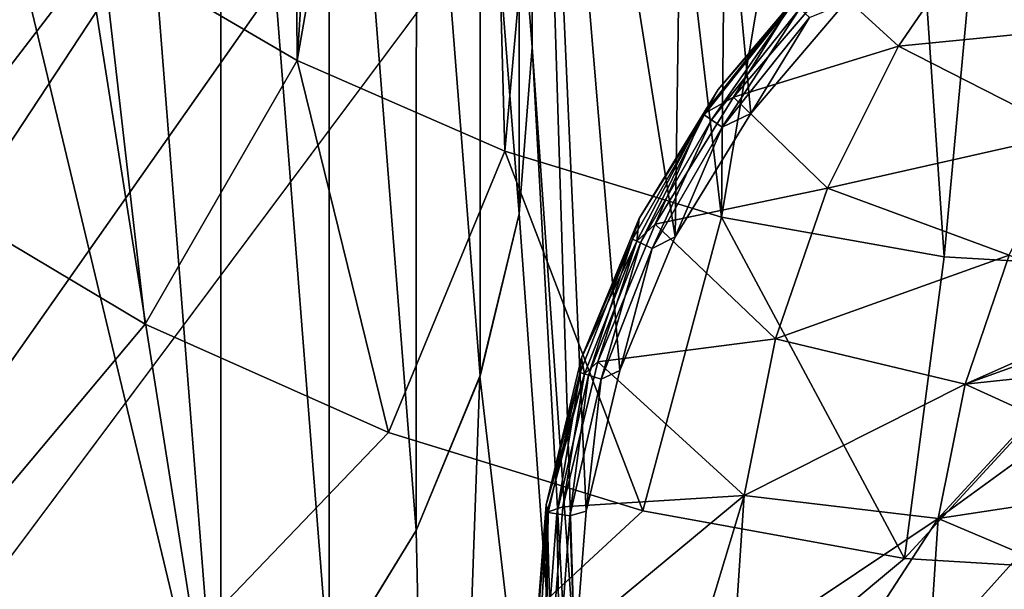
# Model space of a CAD drawing. Header units: metres. Extents: x -205 to 205, y -104 to 104.
# Tile 22 of 256: x -174.29 to -169.43, y -48.62 to -45.81. Entities that reach past the tile are written whole.
import ezdxf

# ---------------------------------------------------------------- set-up
doc = ezdxf.new("R2010")
doc.units = ezdxf.units.M
doc.layers.add('solid_01_2-CONSUMER_EHM_BOX_SW0001', color=7, linetype='CONTINUOUS')

msp = doc.modelspace()

# ---------------------------------------------------------------- linework, layer by layer
at = {"layer": 'solid_01_2-CONSUMER_EHM_BOX_SW0001'}
for points in [[(-200.010849, -74.958488), (-200.010773, 75.041512), (-0.010778, 75.04142)], [(-0.010849, -74.95858), (-200.010849, -74.958488), (-0.010778, 75.04142)], [(-174.012405, -37.447227, 75), (-185.602478, 63.645401, 75), (-185.61615, -63.545567, 75)], [(-173.957687, -38.221977, 75), (-174.012405, -37.447227, 75), (-185.61615, -63.545567, 75)], [(-173.792084, -38.989101, 75), (-173.957687, -38.221977, 75), (-185.61615, -63.545567, 75)], [(-173.517731, -39.727657, 75), (-173.792084, -38.989101, 75), (-185.61615, -63.545567, 75)], [(-172.923843, -46.013313, 63.099998), (-173.888062, -45.448475, 63.099998), (-172.966751, -39.716816, 63.099998)], [(-172.923843, -46.013313, 63.099998), (-172.966751, -39.716816, 63.099998), (-172.557907, -40.38636, 63.099998)], [(-173.141312, -40.4184, 75), (-173.517731, -39.727657, 75), (-185.61615, -63.545567, 75)], [(-172.923843, -46.013313, 63.099998), (-172.557907, -40.38636, 63.099998), (-172.047653, -40.982243, 63.099998)], [(-172.67038, -41.048183, 75), (-173.141312, -40.4184, 75), (-185.61615, -63.545567, 75)], [(-175.390579, -40.953983, 3.5), (-175.423477, -51.780655, 3.5), (-173.301849, -49.659637, 3.5)], [(-175.390579, -40.953983, 3.5), (-173.301849, -49.659637, 3.5), (-174.629501, -41.26936, 3.5)], [(-171.899628, -46.461155, 63.099998), (-172.923843, -46.013313, 63.099998), (-172.047653, -40.982243, 63.099998)], [(-171.899628, -46.461155, 63.099998), (-172.047653, -40.982243, 63.099998), (-171.45192, -41.49268, 63.099998)], [(-172.11377, -41.604958, 75), (-172.67038, -41.048183, 75), (-185.61615, -63.545567, 75)], [(-174.629501, -41.26936, 3.5), (-173.301849, -49.659637, 3.5), (-173.927139, -41.699902, 3.5)], [(-170.829895, -46.785572, 63.099998), (-171.899628, -46.461155, 63.099998), (-171.45192, -41.49268, 63.099998)], [(-170.829895, -46.785572, 63.099998), (-171.45192, -41.49268, 63.099998), (-170.782486, -41.901714, 63.099998)], [(-171.484116, -42.076073, 75), (-172.11377, -41.604958, 75), (-185.61615, -63.545567, 75)], [(-173.927139, -41.699902, 3.5), (-173.301849, -49.659637, 3.5), (-173.300797, -42.235004, 3.5)], [(-170.829895, -46.785572, 63.099998), (-170.782486, -41.901714, 63.099998), (-170.058182, -42.203075, 63.099998)], [(-170.793488, -42.452682, 75), (-171.484116, -42.076073, 75), (-185.61615, -63.545567, 75)], [(-173.300797, -42.235004, 3.5), (-173.301849, -49.659637, 3.5), (-172.766739, -49.033298, 3.5)], [(-173.300797, -42.235004, 3.5), (-172.766739, -49.033298, 3.5), (-172.765869, -42.861496, 3.5)], [(-169.729813, -46.982052, 63.099998), (-170.829895, -46.785572, 63.099998), (-170.058182, -42.203075, 63.099998)], [(-169.729813, -46.982052, 63.099998), (-170.058182, -42.203075, 63.099998), (-169.304565, -42.383728, 63.099998)], [(-168.613785, -47.048, 63.099998), (-169.729813, -46.982052, 63.099998), (-169.304565, -42.383728, 63.099998)], [(-170.055008, -42.727257, 75), (-170.793488, -42.452682, 75), (-185.61615, -63.545567, 75)], [(-171.828156, -45.126228, 13.5), (-171.764816, -45.947525, 13.5), (-171.754272, -42.496807, 13.5)], [(-171.553284, -48.948227, 13.5), (-171.754272, -42.496807, 13.5), (-171.764816, -45.947525, 13.5)], [(-171.057526, -46.882893, 13.5), (-171.000854, -42.90765, 13.5), (-171.754272, -42.496807, 13.5)], [(-171.49733, -48.236832, 13.5), (-171.754272, -42.496807, 13.5), (-171.553284, -48.948227, 13.5)], [(-171.330719, -47.542564, 13.5), (-171.057526, -46.882893, 13.5), (-171.754272, -42.496807, 13.5)], [(-171.49733, -48.236832, 13.5), (-171.330719, -47.542564, 13.5), (-171.754272, -42.496807, 13.5)], [(-170.055008, -42.727257, 75), (-185.61615, -63.545567, 75), (-76.416145, -63.561199, 75)], [(-169.287933, -42.893063, 75), (-170.055008, -42.727257, 75), (-76.416145, -63.561199, 75)], [(-172.765869, -42.861496, 3.5), (-172.766739, -49.033298, 3.5), (-172.336197, -48.330948, 3.5)], [(-172.765869, -42.861496, 3.5), (-172.336197, -48.330948, 3.5), (-172.335526, -43.563972, 3.5)], [(-171.057526, -46.882893, 13.5), (-170.684509, -46.274078, 13.5), (-171.000854, -42.90765, 13.5)], [(-170.684509, -46.274078, 13.5), (-170.22084, -45.731113, 13.5), (-171.000854, -42.90765, 13.5)], [(-172.335526, -43.563972, 3.5), (-172.336197, -48.330948, 3.5), (-172.020828, -47.569878, 3.5)], [(-172.335526, -43.563972, 3.5), (-172.020828, -47.569878, 3.5), (-172.020355, -44.325134, 3.5)], [(-172.020355, -44.325134, 3.5), (-172.020828, -47.569878, 3.5), (-171.828384, -46.768833, 3.5)], [(-172.020355, -44.325134, 3.5), (-171.828384, -46.768833, 3.5), (-171.828156, -45.126232, 3.5)], [(-173.888062, -45.448475, 69.5), (-174.803146, -46.640572, 69.5), (-174.779678, -44.773994, 69.5)], [(-171.828156, -45.126232, 3.5), (-171.828384, -46.768833, 3.5), (-171.763626, -45.947544, 3.5)], [(-171.763626, -45.947544, 3.5), (-171.764816, -45.947525, 13.5), (-171.828156, -45.126228, 13.5)], [(-171.828156, -45.126232, 3.5), (-171.763626, -45.947544, 3.5), (-171.828156, -45.126228, 13.5)], [(-169.955368, -45.943108, 17.563866), (-169.515259, -45.301231, 17.425343), (-170.29039, -45.635715, 17.260666)], [(-169.955368, -45.943108, 17.563866), (-168.735077, -45.822411, 17.920328), (-169.515259, -45.301231, 17.425343)], [(-169.515259, -45.301231, 17.425343), (-168.735077, -45.822411, 17.920328), (-168.291656, -45.330444, 17.780762)], [(-173.888062, -45.448475, 69.5), (-173.67511, -47.313717, 69.5), (-174.803146, -46.640572, 69.5)], [(-173.888062, -45.448475, 69.5), (-173.888062, -45.448475, 63.099998), (-172.923843, -46.013313, 63.099998)], [(-173.888062, -45.448475, 69.5), (-172.923843, -46.013313, 63.099998), (-172.923843, -46.013313, 69.5)], [(-173.888062, -45.448475, 69.5), (-172.923843, -46.013313, 69.5), (-173.67511, -47.313717, 69.5)], [(-170.846115, -46.156254, 13.7), (-170.846115, -46.156254, 17.098219), (-170.362045, -45.589478, 17.098219)], [(-170.478043, -45.724129, 17.160311), (-170.362045, -45.589478, 17.098219), (-170.846115, -46.156254, 17.098219)], [(-170.362045, -45.589478, 13.7), (-170.846115, -46.156254, 13.7), (-170.362045, -45.589478, 17.098219)], [(-170.474121, -45.727764, 13.623464), (-170.846115, -46.156254, 13.7), (-170.362045, -45.589478, 13.7)], [(-170.478043, -45.724129, 17.160311), (-170.770233, -46.193623, 17.260666), (-170.29039, -45.635715, 17.260666)], [(-169.955368, -45.943108, 17.563866), (-170.29039, -45.635715, 17.260666), (-170.770233, -46.193623, 17.260666)], [(-170.919754, -46.278027, 17.160311), (-170.478043, -45.724129, 17.160311), (-170.846115, -46.156254, 17.098219)], [(-170.478043, -45.724129, 17.160311), (-170.919754, -46.278027, 17.160311), (-170.770233, -46.193623, 17.260666)], [(-170.474121, -45.727764, 13.623464), (-170.915344, -46.281033, 13.623464), (-170.846115, -46.156254, 13.7)], [(-170.879471, -46.305489, 13.558523), (-170.915344, -46.281033, 13.623464), (-170.474121, -45.727764, 13.623464)], [(-170.442307, -45.75729, 13.558523), (-170.879471, -46.305489, 13.558523), (-170.474121, -45.727764, 13.623464)], [(-170.394669, -45.801483, 13.515164), (-170.22084, -45.731113, 13.5), (-170.684509, -46.274078, 13.5)], [(-170.442307, -45.75729, 13.558523), (-170.82579, -46.342091, 13.515164), (-170.879471, -46.305489, 13.558523)], [(-170.442307, -45.75729, 13.558523), (-170.394669, -45.801483, 13.515164), (-170.82579, -46.342091, 13.515164)], [(-170.82579, -46.342091, 13.515164), (-170.394669, -45.801483, 13.515164), (-170.684509, -46.274078, 13.5)], [(-169.955368, -45.943108, 17.563866), (-169.109909, -46.373512, 18.038307), (-168.735077, -45.822411, 17.920328)], [(-171.764816, -45.947525, 13.5), (-171.828384, -46.768806, 13.5), (-171.366592, -53.190239, 13.5)], [(-171.828384, -46.768833, 3.5), (-171.828384, -46.768806, 13.5), (-171.764816, -45.947525, 13.5)], [(-171.763626, -45.947544, 3.5), (-171.828384, -46.768833, 3.5), (-171.764816, -45.947525, 13.5)], [(-171.553284, -48.948227, 13.5), (-171.764816, -45.947525, 13.5), (-171.366592, -53.190239, 13.5)], [(-170.306747, -46.642536, 17.674458), (-169.955368, -45.943108, 17.563866), (-170.770233, -46.193623, 17.260666)], [(-170.306747, -46.642536, 17.674458), (-169.109909, -46.373512, 18.038307), (-169.955368, -45.943108, 17.563866)], [(-172.923843, -46.013313, 69.5), (-172.474304, -47.847797, 69.5), (-173.67511, -47.313717, 69.5)], [(-172.923843, -46.013313, 69.5), (-172.923843, -46.013313, 63.099998), (-171.899628, -46.461155, 63.099998)], [(-172.923843, -46.013313, 69.5), (-171.899628, -46.461155, 63.099998), (-171.899628, -46.461155, 69.5)], [(-172.923843, -46.013313, 69.5), (-171.899628, -46.461155, 69.5), (-172.474304, -47.847797, 69.5)], [(-171.235565, -46.791779, 13.7), (-171.235565, -46.791775, 17.098219), (-170.846115, -46.156254, 17.098219)], [(-170.919754, -46.278027, 17.160311), (-170.846115, -46.156254, 17.098219), (-171.235565, -46.791775, 17.098219)], [(-170.846115, -46.156254, 13.7), (-171.235565, -46.791779, 13.7), (-170.846115, -46.156254, 17.098219)], [(-170.915344, -46.281033, 13.623464), (-171.235565, -46.791779, 13.7), (-170.846115, -46.156254, 13.7)], [(-170.919754, -46.278027, 17.160311), (-171.156418, -46.820026, 17.260666), (-170.770233, -46.193623, 17.260666)], [(-170.306747, -46.642536, 17.674458), (-170.770233, -46.193623, 17.260666), (-171.156418, -46.820026, 17.260666)], [(-171.248093, -46.904041, 17.216368), (-170.919754, -46.278027, 17.160311), (-171.235565, -46.791775, 17.098219)], [(-170.919754, -46.278027, 17.160311), (-171.248093, -46.904041, 17.216368), (-171.156418, -46.820026, 17.260666)], [(-170.82579, -46.342091, 13.515164), (-170.684509, -46.274078, 13.5), (-171.057526, -46.882893, 13.5)], [(-170.915344, -46.281033, 13.623464), (-171.26918, -46.893887, 13.623464), (-171.235565, -46.791779, 13.7)], [(-171.230057, -46.91272, 13.558523), (-171.26918, -46.893887, 13.623464), (-170.915344, -46.281033, 13.623464)], [(-170.879471, -46.305489, 13.558523), (-171.230057, -46.91272, 13.558523), (-170.915344, -46.281033, 13.623464)], [(-170.879471, -46.305489, 13.558523), (-171.171524, -46.94091, 13.515164), (-171.230057, -46.91272, 13.558523)], [(-170.879471, -46.305489, 13.558523), (-170.82579, -46.342091, 13.515164), (-171.171524, -46.94091, 13.515164)], [(-171.171524, -46.94091, 13.515164), (-170.82579, -46.342091, 13.515164), (-171.057526, -46.882893, 13.5)], [(-170.306747, -46.642536, 17.674458), (-169.409073, -46.973324, 18.132467), (-169.109909, -46.373512, 18.038307)], [(-171.899628, -46.461155, 69.5), (-171.218384, -48.234859, 69.5), (-172.474304, -47.847797, 69.5)], [(-171.899628, -46.461155, 69.5), (-171.899628, -46.461155, 63.099998), (-170.829895, -46.785572, 63.099998)], [(-171.899628, -46.461155, 69.5), (-170.829895, -46.785572, 63.099998), (-170.829895, -46.785572, 69.5)], [(-171.899628, -46.461155, 69.5), (-170.829895, -46.785572, 69.5), (-171.218384, -48.234859, 69.5)], [(-174.803146, -46.640572, 72), (-173.67511, -47.313717, 72), (-185.61586, -61.545567, 72)], [(-173.67511, -47.313717, 69.5), (-173.67511, -47.313717, 72), (-174.803146, -46.640572, 72)], [(-173.67511, -47.313717, 69.5), (-174.803146, -46.640572, 72), (-174.803146, -46.640572, 69.5)], [(-170.562637, -47.38612, 17.755001), (-170.306747, -46.642536, 17.674458), (-171.156418, -46.820026, 17.260666)], [(-170.562637, -47.38612, 17.755001), (-169.409073, -46.973324, 18.132467), (-170.306747, -46.642536, 17.674458)], [(-171.828384, -46.768806, 13.5), (-172.021942, -47.569477, 13.5), (-171.366592, -53.190239, 13.5)], [(-172.020828, -47.569878, 3.5), (-172.021942, -47.569477, 13.5), (-171.828384, -46.768806, 13.5)], [(-171.828384, -46.768833, 3.5), (-172.020828, -47.569878, 3.5), (-171.828384, -46.768806, 13.5)], [(-171.520813, -47.4804, 13.7), (-171.520813, -47.4804, 17.098219), (-171.235565, -46.791775, 17.098219)], [(-171.248093, -46.904041, 17.216368), (-171.235565, -46.791775, 17.098219), (-171.520813, -47.4804, 17.098219)], [(-171.235565, -46.791779, 13.7), (-171.520813, -47.4804, 13.7), (-171.235565, -46.791775, 17.098219)], [(-171.26918, -46.893887, 13.623464), (-171.520813, -47.4804, 13.7), (-171.235565, -46.791779, 13.7)], [(-170.829895, -46.785572, 69.5), (-169.925858, -48.469303, 69.5), (-171.218384, -48.234859, 69.5)], [(-170.829895, -46.785572, 69.5), (-170.829895, -46.785572, 63.099998), (-169.729813, -46.982052, 63.099998)], [(-170.829895, -46.785572, 69.5), (-169.729813, -46.982052, 63.099998), (-169.729813, -46.982052, 69.5)], [(-170.829895, -46.785572, 69.5), (-169.729813, -46.982052, 69.5), (-169.925858, -48.469303, 69.5)], [(-171.248093, -46.904041, 17.216368), (-171.439331, -47.499348, 17.260666), (-171.156418, -46.820026, 17.260666)], [(-170.562637, -47.38612, 17.755001), (-171.156418, -46.820026, 17.260666), (-171.439331, -47.499348, 17.260666)], [(-171.26918, -46.893887, 13.623464), (-171.52771, -47.552628, 13.623464), (-171.520813, -47.4804, 13.7)], [(-171.486237, -47.565422, 13.558523), (-171.52771, -47.552628, 13.623464), (-171.26918, -46.893887, 13.623464)], [(-171.505356, -47.559528, 17.216368), (-171.248093, -46.904041, 17.216368), (-171.520813, -47.4804, 17.098219)], [(-171.248093, -46.904041, 17.216368), (-171.505356, -47.559528, 17.216368), (-171.439331, -47.499348, 17.260666)], [(-171.230057, -46.91272, 13.558523), (-171.486237, -47.565422, 13.558523), (-171.26918, -46.893887, 13.623464)], [(-171.171524, -46.94091, 13.515164), (-171.057526, -46.882893, 13.5), (-171.330719, -47.542564, 13.5)], [(-171.230057, -46.91272, 13.558523), (-171.424149, -47.584576, 13.515164), (-171.486237, -47.565422, 13.558523)], [(-171.230057, -46.91272, 13.558523), (-171.171524, -46.94091, 13.515164), (-171.424149, -47.584576, 13.515164)], [(-171.424149, -47.584576, 13.515164), (-171.171524, -46.94091, 13.515164), (-171.330719, -47.542564, 13.5)], [(-170.562637, -47.38612, 17.755001), (-169.626892, -47.610497, 18.201025), (-169.409073, -46.973324, 18.132467)], [(-169.729813, -46.982052, 69.5), (-168.613785, -47.048, 69.5), (-169.925858, -48.469303, 69.5)], [(-169.729813, -46.982052, 69.5), (-169.729813, -46.982052, 63.099998), (-168.613785, -47.048, 63.099998)], [(-169.729813, -46.982052, 69.5), (-168.613785, -47.048, 63.099998), (-168.613785, -47.048, 69.5)], [(-169.409073, -46.973324, 18.132467), (-169.626892, -47.610497, 18.201025), (-168.829147, -47.256271, 18.365665)], [(-168.613785, -47.048, 69.5), (-168.613998, -48.548, 69.5), (-169.925858, -48.469303, 69.5)], [(-169.626892, -47.610497, 18.201025), (-169.01918, -47.390259, 18.346266), (-168.829147, -47.256271, 18.365665)], [(-173.67511, -47.313717, 72), (-172.474304, -47.847797, 72), (-185.61586, -61.545567, 72)], [(-172.474304, -47.847797, 69.5), (-172.474304, -47.847797, 72), (-173.67511, -47.313717, 72)], [(-172.474304, -47.847797, 69.5), (-173.67511, -47.313717, 72), (-173.67511, -47.313717, 69.5)], [(-170.71817, -48.159622, 17.803953), (-170.562637, -47.38612, 17.755001), (-171.439331, -47.499348, 17.260666)], [(-170.71817, -48.159622, 17.803953), (-169.626892, -47.610497, 18.201025), (-170.562637, -47.38612, 17.755001)], [(-169.626892, -47.610497, 18.201025), (-169.175385, -47.561485, 18.336372), (-169.01918, -47.390259, 18.346266)], [(-171.694809, -48.205166, 13.7), (-171.694809, -48.205166, 17.098219), (-171.520813, -47.4804, 17.098219)], [(-171.505356, -47.559528, 17.216368), (-171.520813, -47.4804, 17.098219), (-171.694809, -48.205166, 17.098219)], [(-171.520813, -47.4804, 13.7), (-171.694809, -48.205166, 13.7), (-171.520813, -47.4804, 17.098219)], [(-171.52771, -47.552628, 13.623464), (-171.694809, -48.205166, 13.7), (-171.520813, -47.4804, 13.7)], [(-171.505356, -47.559528, 17.216368), (-171.611938, -48.214695, 17.260666), (-171.439331, -47.499348, 17.260666)], [(-170.71817, -48.159622, 17.803953), (-171.439331, -47.499348, 17.260666), (-171.611938, -48.214695, 17.260666)], [(-171.424149, -47.584576, 13.515164), (-171.330719, -47.542564, 13.5), (-171.49733, -48.236832, 13.5)], [(-172.336197, -48.330948, 3.5), (-172.336182, -48.330914, 13.5), (-172.021942, -47.569477, 13.5)], [(-172.020828, -47.569878, 3.5), (-172.336197, -48.330948, 3.5), (-172.021942, -47.569477, 13.5)], [(-172.021942, -47.569477, 13.5), (-172.336182, -48.330914, 13.5), (-172.226883, -53.300091, 13.5)], [(-172.021942, -47.569477, 13.5), (-172.226883, -53.300091, 13.5), (-171.366592, -53.190239, 13.5)], [(-171.52771, -47.552628, 13.623464), (-171.685181, -48.242546, 13.623464), (-171.694809, -48.205166, 13.7)], [(-171.69046, -48.241749, 17.160311), (-171.505356, -47.559528, 17.216368), (-171.694809, -48.205166, 17.098219)], [(-171.505356, -47.559528, 17.216368), (-171.69046, -48.241749, 17.160311), (-171.611938, -48.214695, 17.260666)], [(-171.642258, -48.249016, 13.558523), (-171.685181, -48.242546, 13.623464), (-171.52771, -47.552628, 13.623464)], [(-171.486237, -47.565422, 13.558523), (-171.642258, -48.249016, 13.558523), (-171.52771, -47.552628, 13.623464)], [(-171.486237, -47.565422, 13.558523), (-171.578003, -48.258701, 13.515164), (-171.642258, -48.249016, 13.558523)], [(-171.486237, -47.565422, 13.558523), (-171.424149, -47.584576, 13.515164), (-171.578003, -48.258701, 13.515164)], [(-171.578003, -48.258701, 13.515164), (-171.424149, -47.584576, 13.515164), (-171.49733, -48.236832, 13.5)], [(-169.626892, -47.610497, 18.201025), (-169.290924, -47.761932, 18.336407), (-169.175385, -47.561485, 18.336372)], [(-170.71817, -48.159622, 17.803953), (-169.759262, -48.272976, 18.242687), (-169.626892, -47.610497, 18.201025)], [(-169.626892, -47.610497, 18.201025), (-169.759262, -48.272976, 18.242687), (-169.290924, -47.761932, 18.336407)], [(-169.759262, -48.272976, 18.242687), (-169.360733, -47.982681, 18.346348), (-169.290924, -47.761932, 18.336407)], [(-172.474304, -47.847797, 72), (-171.218384, -48.234859, 72), (-185.61586, -61.545567, 72)], [(-171.218384, -48.234859, 69.5), (-171.218384, -48.234859, 72), (-172.474304, -47.847797, 72)], [(-171.218384, -48.234859, 69.5), (-172.474304, -47.847797, 72), (-172.474304, -47.847797, 69.5)], [(-169.759262, -48.272976, 18.242687), (-169.38147, -48.214474, 18.36582), (-169.360733, -47.982681, 18.346348)], [(-170.71817, -48.159622, 17.803953), (-171.611938, -48.214695, 17.260666), (-171.669952, -48.948227, 17.260666)], [(-170.71817, -48.159622, 17.803953), (-171.669952, -48.948227, 17.260666), (-170.956512, -48.948227, 17.717804)], [(-170.71817, -48.159622, 17.803953), (-170.956512, -48.948227, 17.717804), (-170.77034, -48.948227, 17.820374)], [(-170.71817, -48.159622, 17.803953), (-170.77034, -48.948227, 17.820374), (-169.759262, -48.272976, 18.242687)], [(-171.753296, -48.948227, 13.7), (-171.753296, -48.948227, 17.098219), (-171.694809, -48.205166, 17.098219)], [(-171.69046, -48.241749, 17.160311), (-171.694809, -48.205166, 17.098219), (-171.753296, -48.948227, 17.098219)], [(-171.694809, -48.205166, 13.7), (-171.753296, -48.948227, 13.7), (-171.694809, -48.205166, 17.098219)], [(-171.694656, -48.948227, 13.558523), (-171.753296, -48.948227, 13.7), (-171.694809, -48.205166, 13.7)], [(-171.685181, -48.242546, 13.623464), (-171.694656, -48.948227, 13.558523), (-171.694809, -48.205166, 13.7)], [(-171.69046, -48.241749, 17.160311), (-171.669952, -48.948227, 17.260666), (-171.611938, -48.214695, 17.260666)], [(-169.759262, -48.272976, 18.242687), (-169.351746, -48.444805, 18.393747), (-169.38147, -48.214474, 18.36582)], [(-171.218384, -48.234859, 72), (-169.925858, -48.469303, 72), (-185.61586, -61.545567, 72)], [(-171.731247, -48.948227, 17.189507), (-171.69046, -48.241749, 17.160311), (-171.753296, -48.948227, 17.098219)], [(-171.731247, -48.948227, 17.189507), (-171.669952, -48.948227, 17.260666), (-171.69046, -48.241749, 17.160311)], [(-171.642258, -48.249016, 13.558523), (-171.694656, -48.948227, 13.558523), (-171.685181, -48.242546, 13.623464)], [(-171.642258, -48.249016, 13.558523), (-171.629684, -48.948227, 13.515164), (-171.694656, -48.948227, 13.558523)], [(-171.642258, -48.249016, 13.558523), (-171.578003, -48.258701, 13.515164), (-171.629684, -48.948227, 13.515164)], [(-171.578003, -48.258701, 13.515164), (-171.553284, -48.948227, 13.5), (-171.629684, -48.948227, 13.515164)], [(-171.578003, -48.258701, 13.515164), (-171.49733, -48.236832, 13.5), (-171.553284, -48.948227, 13.5)], [(-169.925858, -48.469303, 69.5), (-169.925858, -48.469303, 72), (-171.218384, -48.234859, 72)], [(-169.925858, -48.469303, 69.5), (-171.218384, -48.234859, 72), (-171.218384, -48.234859, 69.5)], [(-169.759262, -48.272976, 18.242687), (-170.77034, -48.948227, 17.820374), (-170.19873, -48.948227, 18.096916)], [(-169.759262, -48.272976, 18.242687), (-170.19873, -48.948227, 18.096916), (-169.80365, -48.948231, 18.256664)], [(-169.759262, -48.272976, 18.242687), (-169.80365, -48.948231, 18.256664), (-169.351746, -48.444805, 18.393747)], [(-172.766739, -49.033298, 3.5), (-172.76178, -49.024448, 13.5), (-172.336182, -48.330914, 13.5)], [(-172.336197, -48.330948, 3.5), (-172.766739, -49.033298, 3.5), (-172.336182, -48.330914, 13.5)], [(-172.336182, -48.330914, 13.5), (-172.76178, -49.024448, 13.5), (-172.226883, -53.300091, 13.5)], [(-169.351746, -48.444805, 18.393747), (-169.80365, -48.948231, 18.256664), (-169.391724, -48.69511, 18.393747)], [(-169.925858, -48.469303, 72), (-168.613998, -48.548, 72), (-185.61586, -61.545567, 72)], [(-168.613998, -48.548, 69.5), (-168.613998, -48.548, 72), (-169.925858, -48.469303, 72)], [(-168.613998, -48.548, 69.5), (-169.925858, -48.469303, 72), (-169.925858, -48.469303, 69.5)], [(-168.613998, -48.548, 72), (-168.61586, -61.548, 72), (-185.61586, -61.545567, 72)]]:
    msp.add_3dface(points, dxfattribs=at)

doc.saveas('drawing.dxf')
